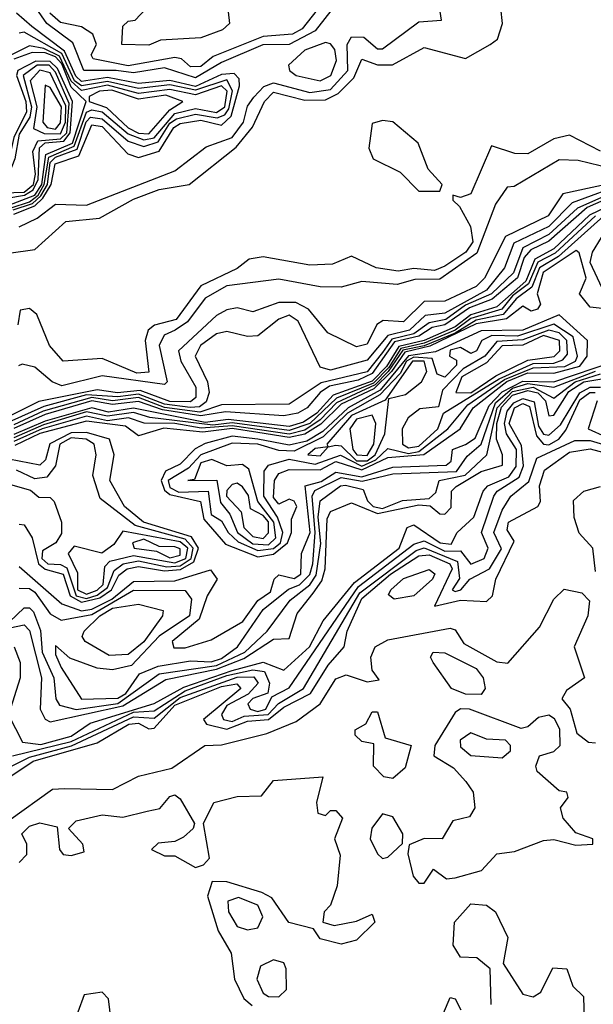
# Model space of a CAD drawing. Extents: x 2889633 to 3052318, y 540750 to 918690.
# Tile 24 of 256: x 3014566 to 3015671, y 558157 to 560053. Entities that reach past the tile are written whole.
import ezdxf

# ---------------------------------------------------------------- set-up
doc = ezdxf.new("R2010")
doc.units = 0

msp = doc.modelspace()

# ---------------------------------------------------------------- linework, layer by layer
at = {"layer": '0CON02XD'}
for points in [[(3015675, 560394.4), (3015595, 560371.9), (3015529.3, 560399.3), (3015495, 560402.5), (3015481.7, 560378.3), (3015472.5, 560295), (3015480, 560265), (3015474, 560255), (3015395, 560219.4), (3015345, 560211.4), (3015265, 560145.7), (3015175.8, 560134.2), (3015161.4, 560118.6), (3015138.7, 560071.3), (3015110, 560035), (3015091.2, 560025), (3015035, 560020), (3014938.5, 559981.5), (3014915, 559962.5), (3014895, 559962)], [(3014545, 559603.3), (3014595, 559610), (3014655, 559663.8), (3014719.7, 559670.4), (3014785, 559706.9), (3014835, 559725.7), (3014892.5, 559735), (3014982.8, 559807.2), (3015014.5, 559845.5), (3015037.5, 559895), (3015055, 559912.9), (3015115, 559897.5), (3015155, 559898.5), (3015179.4, 559910.6), (3015209.6, 559940.4), (3015225, 559976.7), (3015255, 559965.6), (3015284.3, 559965.7), (3015345, 559998.8), (3015425, 559978), (3015472.5, 560005), (3015486.2, 560015), (3015496.2, 560045), (3015489.2, 560105)], [(3014565, 559654), (3014599.6, 559670.4), (3014635, 559697.5), (3014695, 559695.7), (3014865, 559761.4), (3014925, 559808), (3014975, 559825.5), (3014997.3, 559855), (3015005, 559886.2), (3015016.8, 559903.2), (3015036, 559924), (3015055, 559930.8), (3015125, 559912.7), (3015165, 559918), (3015198.2, 559955), (3015196.7, 560005), (3015205, 560019.4), (3015228.7, 560018.7), (3015255, 559996.7), (3015265, 559996.7), (3015335, 560048.8), (3015378.3, 560051.7), (3015367.5, 560122.5)], [(3015198.2, 560111.8), (3015135, 560031.1), (3015085, 560004.6), (3015034.4, 560004.5), (3014955, 559970.4), (3014905, 559940.8), (3014845, 559960), (3014785, 559950.6), (3014752, 559955), (3014689.4, 559955), (3014668.2, 560008.2), (3014618.5, 560045), (3014598.1, 560075)], [(3014815, 560003.3), (3014762.5, 560005), (3014765, 560040), (3014775, 560050), (3014788.3, 560051.7), (3014820, 560085)], [(3014967.5, 560067.5), (3014970, 560045), (3014956.7, 560033.3), (3014915, 560017.5), (3014837, 560013), (3014815, 560003.3)], [(3014555, 559678.2), (3014595, 559694.3), (3014610.8, 559709.2), (3014626.9, 559735), (3014634.7, 559775), (3014679.7, 559790.4), (3014705, 559850), (3014725, 559846.9), (3014774.5, 559794.5), (3014795, 559787.1), (3014835, 559799.4), (3014862.9, 559845), (3014875, 559852.9), (3014915, 559859.3), (3014955, 559849.6), (3014973.4, 559866.6), (3014989.6, 559925), (3014988.6, 559938.6), (3014979.3, 559949.3), (3014955, 559947.4), (3014905, 559924.1), (3014855, 559935.7), (3014795, 559929.8), (3014735, 559941.3), (3014685, 559933.6), (3014674, 559944), (3014652.1, 559992.1), (3014589.3, 560039.3), (3014560, 560065)], [(3014895, 559962), (3014877.5, 559977.5), (3014865, 559980), (3014775, 559963.8), (3014707.5, 559977.5), (3014703.8, 559985), (3014713.8, 560005), (3014706.7, 560025), (3014685, 560038.8), (3014645, 560047.5), (3014624.4, 560065)], [(3014553.6, 559686.4), (3014591, 559699), (3014606.8, 559713.2), (3014619.5, 559735), (3014625, 559777.7), (3014635, 559788), (3014676.8, 559803.2), (3014694.2, 559855.8), (3014702.5, 559865), (3014725, 559861.8), (3014775, 559818.8), (3014805, 559808.2), (3014832.6, 559817.4), (3014855, 559853.1), (3014868.1, 559862), (3014905, 559870.7), (3014946.5, 559863.5), (3014960.9, 559869.1), (3014968.7, 559881.2), (3014975.8, 559915.8), (3014965, 559936.8), (3014905, 559917), (3014855, 559927), (3014795, 559920), (3014735, 559933.7), (3014685, 559925.2), (3014671.9, 559935), (3014647.2, 559987.2), (3014575, 560028.6), (3014565, 560026.7)], [(3014549.4, 559690.6), (3014585, 559701.8), (3014601.8, 559715), (3014613.4, 559735), (3014622.3, 559787.7), (3014671, 559809), (3014695, 559874.6), (3014705, 559879.3), (3014725, 559875.3), (3014775, 559832.8), (3014805, 559821.2), (3014825, 559825.4), (3014865, 559872), (3014905, 559881.8), (3014945, 559873.8), (3014961.4, 559885), (3014965.8, 559915), (3014955, 559925.3), (3014905, 559908.1), (3014855, 559918), (3014795, 559910.2), (3014735, 559926.3), (3014685, 559916.5), (3014665, 559934.1), (3014642.7, 559982.7), (3014612.6, 559997.4), (3014585, 560002.3), (3014545, 559982.5)], [(3015145, 559934.8), (3015165.3, 559945), (3015176.2, 559973.8), (3015173.3, 559995), (3015165, 560006.2), (3015155, 560008.7), (3015115, 559994.1), (3015083.8, 559965), (3015085.8, 559955), (3015098.6, 559945), (3015145, 559934.8)], [(3014505, 559673.2), (3014541.3, 559708.7), (3014575.5, 559714.5), (3014592.1, 559725), (3014601.4, 559745), (3014604.1, 559805.9), (3014615, 559815.2), (3014651, 559819), (3014663.5, 559835), (3014667.6, 559895), (3014638.7, 559958.7), (3014625, 559972.4), (3014597.2, 559972.8), (3014562.5, 559955), (3014560, 559945), (3014577.8, 559895), (3014578.9, 559875), (3014555, 559825.5), (3014541.7, 559768.3), (3014530.7, 559749.3), (3014489.7, 559725), (3014473.8, 559705), (3014480.5, 559675), (3014505, 559673.2)], [(3014545, 559695.2), (3014595.4, 559714.6), (3014608.5, 559735), (3014616.7, 559793.3), (3014667.5, 559815), (3014694.2, 559895), (3014665, 559922.6), (3014647.3, 559967.3), (3014635, 559981.2), (3014615, 559989.1), (3014590.4, 559989.6), (3014555, 559976.5)], [(3014505, 559683.2), (3014535, 559719.2), (3014575, 559720.5), (3014592.8, 559735), (3014596.7, 559755), (3014591.5, 559798.5), (3014600.8, 559819.2), (3014645, 559823.4), (3014656.8, 559835), (3014661.1, 559891.1), (3014635, 559951.5), (3014622.9, 559965), (3014600, 559965), (3014572.5, 559945), (3014588.8, 559885), (3014585.8, 559865), (3014565, 559832.2), (3014556.6, 559785), (3014539.5, 559740.5), (3014528.9, 559731.1), (3014495, 559720), (3014482.5, 559705), (3014486.9, 559687), (3014505, 559683.2)], [(3014645, 559832.7), (3014654.3, 559855), (3014655, 559886.9), (3014625, 559950), (3014605, 559955.3), (3014586.5, 559935), (3014599.4, 559885), (3014592.9, 559842.9), (3014613.4, 559833.4), (3014645, 559832.7)], [(3014635, 559841.8), (3014645, 559854), (3014646.6, 559885), (3014625, 559922), (3014615, 559926.7), (3014610.9, 559855), (3014619.2, 559845), (3014635, 559841.8)], [(3014815, 559832.6), (3014855, 559879.1), (3014880, 559895), (3014847.4, 559907.4), (3014795, 559899.4), (3014743.3, 559916.7), (3014720, 559915), (3014700, 559905), (3014700, 559895), (3014733.4, 559883.4), (3014775, 559844.7), (3014795, 559834.2), (3014815, 559832.6)], [(3015375, 559722.5), (3015380, 559735), (3015352.5, 559765), (3015333.8, 559815), (3015285, 559856.2), (3015265, 559858.8), (3015245, 559852.5), (3015238.8, 559805), (3015246.7, 559785), (3015298.8, 559758.8), (3015335, 559722.5), (3015375, 559722.5)], [(3015685, 559799.2), (3015625, 559830), (3015595, 559823.3), (3015545, 559794), (3015520, 559795), (3015475, 559810), (3015435, 559717.5), (3015415, 559710), (3015400, 559715), (3015400, 559705), (3015413, 559693), (3015434.3, 559654.3), (3015438.5, 559625), (3015425.6, 559605), (3015385, 559577.8), (3015365, 559569.4), (3015325, 559573.3), (3015295, 559568.6), (3015252.5, 559575), (3015205, 559597.5), (3015168.3, 559581.7), (3015125, 559580), (3015035, 559596.2), (3015008.3, 559591.7), (3014985, 559573.3), (3014915, 559540), (3014867.5, 559475), (3014825.7, 559464.3), (3014813.3, 559455), (3014808, 559435), (3014815, 559374.2), (3014792, 559372)], [(3015705, 559765.8), (3015641.4, 559781.4), (3015605, 559782.5), (3015518.3, 559731.7), (3015505, 559730), (3015482.3, 559697.7), (3015446.8, 559603.2), (3015375, 559552.9), (3015327.4, 559552.6), (3015293, 559543), (3015225, 559548.6), (3015185, 559537.5), (3015145, 559538), (3015065, 559552.9), (3014965, 559540), (3014923.3, 559516.7), (3014889.1, 559470.9), (3014865.8, 559455), (3014844.2, 559445), (3014834.5, 559425.5), (3014850, 559355), (3014845, 559350), (3014725, 559367.1), (3014647.4, 559347.4), (3014628.8, 559355), (3014595, 559383.8), (3014570.7, 559389.3), (3014563.8, 559386.2)], [(3015725, 559742), (3015612.4, 559717.6), (3015584, 559675), (3015501.4, 559635), (3015461.4, 559555), (3015445, 559538.6), (3015385, 559510.8), (3015345, 559510), (3015305, 559470.8), (3015266.4, 559473.6), (3015254.2, 559465.8), (3015235, 559428), (3015215, 559422.9), (3015159.5, 559449.5), (3015122.5, 559495), (3015097.8, 559507.8), (3015065, 559508.1), (3015015, 559490), (3014985, 559497.5), (3014965, 559494.2), (3014945, 559482.9), (3014872.2, 559415), (3014876.7, 559395), (3014905.6, 559345), (3014905.6, 559325), (3014895, 559316.7), (3014855, 559317.7), (3014798.3, 559338.3), (3014754.4, 559334.4), (3014715, 559340), (3014602.7, 559317.3), (3014537.5, 559285)], [(3015735, 559738.2), (3015629.8, 559700.2), (3015585, 559654.6), (3015517.7, 559622.3), (3015500, 559575), (3015465, 559532.1), (3015385, 559487.3), (3015346.9, 559483.1), (3015316.9, 559455), (3015275.2, 559444.8), (3015235, 559397.1), (3015165, 559378), (3015145, 559383.3), (3015102.3, 559472.3), (3015085, 559483.8), (3015065, 559476), (3015025, 559444), (3015005, 559442.5), (3014965, 559452), (3014945, 559448), (3014914, 559425), (3014903.8, 559405), (3014928, 559355), (3014930.8, 559335), (3014925, 559316.7), (3014912.6, 559307.4), (3014894.2, 559305.7), (3014845, 559312.6), (3014795, 559331.7), (3014755, 559326.4), (3014695, 559330.3), (3014612.4, 559307.6), (3014545, 559277.3)], [(3015743.3, 559735), (3015640.2, 559689.8), (3015585, 559638.9), (3015535, 559613.5), (3015517.1, 559565), (3015474.6, 559525), (3015425, 559503), (3015386.5, 559475), (3015355, 559468.9), (3015325, 559447.9), (3015282.5, 559437.5), (3015265, 559411.5), (3015235, 559374.7), (3015146.9, 559353.1), (3015085, 559312.5), (3014955, 559310.9), (3014913.2, 559296.8), (3014845, 559306.1), (3014794.8, 559324.8), (3014745, 559318.7), (3014704.9, 559325.2), (3014611.4, 559298.6), (3014555, 559272.4)], [(3015745, 559728.8), (3015659, 559691), (3015585, 559625.9), (3015550.4, 559609.6), (3015537.5, 559595), (3015525, 559555.5), (3015475.8, 559514.3), (3015432.1, 559497.9), (3015385, 559465.2), (3015360.4, 559459.6), (3015335, 559443.4), (3015287.9, 559432.1), (3015245, 559371.1), (3015218.2, 559358.2), (3015162.8, 559347.1), (3015144.5, 559335), (3015120, 559305), (3015102, 559295), (3015075, 559289.6), (3014962.2, 559297.8), (3014915, 559289.5), (3014841.4, 559301.4), (3014795, 559317.7), (3014745, 559311.4), (3014705, 559318.7), (3014615, 559292.5), (3014555, 559265.5)], [(3015755, 559720.4), (3015663.8, 559676.2), (3015595, 559611.6), (3015558.2, 559591.8), (3015540.6, 559549.4), (3015485, 559499.5), (3015435, 559484.5), (3015405, 559461.5), (3015345.3, 559434.7), (3015296.4, 559423.6), (3015272.3, 559385), (3015245, 559356.4), (3015170.1, 559329.9), (3015138.6, 559295), (3015112.6, 559277.4), (3015085, 559269.4), (3014967.4, 559282.6), (3014923.2, 559276.8), (3014785, 559304.8), (3014737.2, 559297.1), (3014704.8, 559305.2), (3014615, 559279.5), (3014555, 559253.6)], [(3015675, 559675.2), (3015597.2, 559602.8), (3015564.3, 559585.7), (3015546.2, 559543.8), (3015515, 559520.6), (3015494.8, 559495.2), (3015435, 559477), (3015405, 559454.8), (3015345, 559429.8), (3015300.4, 559419.6), (3015276.8, 559383.2), (3015247.4, 559352.6), (3015176, 559324), (3015124.6, 559275), (3015085, 559261.7), (3014975, 559276.3), (3014937.8, 559272.1), (3014816.6, 559286.6), (3014785, 559296.1), (3014735, 559288.9), (3014695, 559297.3), (3014612.2, 559272.3), (3014555, 559247.6)], [(3015690.9, 559675), (3015603.5, 559596.5), (3015567.3, 559575), (3015552.3, 559537.7), (3015522, 559515), (3015497.3, 559485), (3015445, 559474.1), (3015405, 559449.3), (3015345, 559424.9), (3015303.9, 559416.1), (3015276, 559375), (3015250.4, 559349.6), (3015176, 559315), (3015145, 559281.8), (3015115, 559262.2), (3015084.9, 559254.8), (3014975, 559270.8), (3014915.9, 559265.9), (3014864.8, 559274.8), (3014806, 559276), (3014775.8, 559285.8), (3014735, 559280.2), (3014695, 559288.9), (3014609.5, 559265), (3014555, 559240.7)], [(3015693.3, 559525), (3015664.5, 559585), (3015669.1, 559605), (3015686.8, 559633.2)], [(3015705.5, 559494.5), (3015665, 559499.2), (3015644, 559525), (3015656.9, 559555), (3015643.9, 559603.9), (3015638, 559608), (3015574.1, 559565.9), (3015562.9, 559525), (3015569.2, 559505), (3015563.3, 559495), (3015551.4, 559491.4), (3015535, 559501.2), (3015503.5, 559476.5), (3015445, 559467), (3015356.2, 559423.8), (3015307.6, 559412.4), (3015281.9, 559375), (3015248.1, 559341.9), (3015185, 559312.3), (3015146, 559273.9), (3015115, 559254.8), (3015085, 559248.4), (3015025, 559257.7), (3014975, 559265.4), (3014918.6, 559258.6), (3014843.7, 559266.3), (3014795, 559251.4), (3014770, 559270), (3014695, 559279.3), (3014605, 559255.9), (3014557, 559233)], [(3014792, 559372), (3014725, 559400), (3014650, 559395), (3014623.3, 559425), (3014598.8, 559485), (3014585, 559496.7), (3014567, 559493), (3014562.5, 559465)], [(3015025, 559018), (3015055, 559023.3), (3015082, 559045), (3015089.5, 559065), (3015089.3, 559090.7), (3015100, 559115), (3015095, 559125.5), (3015085, 559129.4), (3015065, 559120), (3015055, 559132.5), (3015057.1, 559165), (3015065, 559178.6), (3015085, 559186.2), (3015145, 559185.9), (3015175, 559202), (3015225, 559185.9), (3015275, 559209.7), (3015344.5, 559215.5), (3015414.4, 559265), (3015439.6, 559305), (3015504.3, 559355.7), (3015545, 559372.4), (3015595, 559372), (3015645, 559385.4), (3015658.8, 559405), (3015659.5, 559435), (3015605, 559484.4), (3015535, 559454.8), (3015455, 559453.3), (3015366.7, 559413.3), (3015314.6, 559405.4), (3015260.5, 559339.5), (3015198.4, 559305), (3015150.2, 559259.8), (3015118.8, 559241.2), (3015085, 559233.2), (3015024.8, 559245.2), (3014975, 559250.9), (3014923.5, 559236.5), (3014903.9, 559226.1), (3014875, 559196.9), (3014846.6, 559183.4), (3014838.4, 559165), (3014845, 559146.5), (3014855, 559138.2), (3014914, 559125), (3014920.8, 559090.9), (3014962.5, 559042.5), (3015025, 559018)], [(3015025, 559030.3), (3015055, 559034.2), (3015068.7, 559045), (3015072.7, 559065), (3015062.4, 559095), (3015036.2, 559135), (3015036.8, 559183.2), (3015045.5, 559194.5), (3015085, 559206.2), (3015135, 559196.5), (3015184, 559214), (3015225, 559192.8), (3015252.2, 559205), (3015275, 559227.1), (3015315, 559217.3), (3015335, 559221.1), (3015390.5, 559265), (3015429.3, 559310.7), (3015500.1, 559359.9), (3015555, 559382.4), (3015615.8, 559385), (3015636.7, 559395), (3015640.5, 559405), (3015631.9, 559442), (3015595, 559466.1), (3015525, 559443.4), (3015475.3, 559444.7), (3015456.2, 559435), (3015446, 559415), (3015435, 559410), (3015415, 559421.4), (3015395, 559416.2), (3015394, 559405), (3015407.1, 559397.1), (3015407.3, 559387.3), (3015385, 559364.5), (3015370.2, 559370.2), (3015360.2, 559400.2), (3015325, 559403.1), (3015311.1, 559395), (3015298.8, 559371.2), (3015259.8, 559330.2), (3015197.2, 559295), (3015150.5, 559249.5), (3015095, 559221.9), (3015065, 559222.9), (3015024.7, 559235.3), (3014975, 559237.5), (3014915, 559214.6), (3014890.9, 559189.1), (3014851.8, 559165), (3014855, 559152.1), (3014872.7, 559142.7), (3014929.2, 559145), (3014935, 559100), (3014955, 559087.5), (3014967.5, 559065), (3014987, 559047), (3015025, 559030.3)], [(3015315, 559228.5), (3015335, 559231.4), (3015371.5, 559265), (3015382.5, 559295), (3015489.2, 559360.8), (3015555, 559390.6), (3015595, 559391.1), (3015612.4, 559397.7), (3015621.2, 559408.8), (3015620, 559435), (3015605, 559449.7), (3015585, 559454.8), (3015535, 559436.1), (3015485, 559433.1), (3015461.8, 559405), (3015420, 559380), (3015380.7, 559339.3), (3015372.7, 559307.3), (3015336.9, 559303), (3015314.2, 559285.8), (3015302.5, 559265), (3015303.5, 559235), (3015315, 559228.5)], [(3015435, 559334.3), (3015483.4, 559366.6), (3015545, 559396.7), (3015595.7, 559404.3), (3015606.2, 559415), (3015605.4, 559435), (3015575, 559444.2), (3015535, 559425.8), (3015495, 559424.6), (3015465, 559392.1), (3015417.3, 559365), (3015406.2, 559335), (3015435, 559334.3)], [(3014565, 559000), (3014647.5, 558927.5), (3014685, 558914.1), (3014705, 558917.3), (3014743.5, 558936.5), (3014785, 558970.8), (3014865, 558971.8), (3014933.3, 558993.3), (3014946.7, 558975), (3014927.1, 558942.9), (3014911.5, 558898.5), (3014860, 558855), (3014862.9, 558842.9), (3014885, 558842.9), (3014935, 558858.8), (3014995.9, 558894.1), (3015025, 558934.4), (3015049.1, 558950.9), (3015056.2, 558975), (3015065, 558983.8), (3015095, 558976.9), (3015107.8, 558985), (3015108.6, 559025), (3015125.3, 559065), (3015116, 559155), (3015146.8, 559163.2), (3015175, 559181.1), (3015225, 559172.1), (3015285, 559191.1), (3015387.5, 559195), (3015397.2, 559202.8), (3015399.4, 559225), (3015425, 559234.5), (3015443, 559247), (3015470.4, 559309.6), (3015495, 559336.2), (3015535, 559356.7), (3015595, 559355.6), (3015712, 559395)], [(3015215, 559202.9), (3015235, 559203.1), (3015250.8, 559215), (3015269.5, 559255), (3015277, 559323), (3015309.1, 559330.9), (3015340, 559355), (3015350, 559375), (3015345.2, 559395.2), (3015322.3, 559395), (3015269.7, 559320.3), (3015205, 559290.3), (3015157.5, 559235), (3015160, 559230), (3015135, 559227.1), (3015120.8, 559215), (3015145, 559212.7), (3015160, 559230), (3015175, 559233.1), (3015185, 559231.9), (3015215, 559202.9)], [(3014546.7, 558893.3), (3014575, 558920), (3014585, 558920), (3014592.4, 558912.4), (3014606.4, 558876.4), (3014609.6, 558835), (3014631.9, 558785), (3014636, 558745), (3014642.9, 558732.9), (3014675, 558724.6), (3014755, 558735.7), (3014835, 558793.1), (3014945, 558809.2), (3014999.5, 558835), (3015042.5, 558875), (3015087.1, 558935), (3015125, 558964.5), (3015137, 558983), (3015145.8, 559044.2), (3015141.2, 559095), (3015145, 559126.2), (3015183.8, 559155), (3015193.8, 559156.2), (3015227.8, 559147.8), (3015236.1, 559126.1), (3015246.9, 559115), (3015265, 559111.2), (3015303.2, 559126.8), (3015355, 559130.7), (3015367.6, 559142.4), (3015374, 559165), (3015424.2, 559175.8), (3015465.6, 559214.4), (3015485.6, 559305), (3015515, 559336.4), (3015554.8, 559344.8), (3015595, 559324), (3015636.2, 559355), (3015685, 559370.9)], [(3014565, 558958), (3014585, 558957.1), (3014595, 558950), (3014625, 558908.8), (3014646.1, 558896.1), (3014705, 558907.4), (3014785, 558954.4), (3014885, 558953.8), (3014896.7, 558936.7), (3014892.9, 558905), (3014834.7, 558865.4), (3014781.2, 558808.8), (3014745, 558800.8), (3014715, 558803.8), (3014662.9, 558822.9), (3014635, 558847.5), (3014635, 558830), (3014646, 558805), (3014685, 558744.4), (3014755, 558746.4), (3014770.5, 558755), (3014796.7, 558793.3), (3014832.5, 558807.5), (3014895, 558818.1), (3014935, 558816.1), (3014955, 558822.6), (3014985.8, 558845), (3015035, 558917.1), (3015084, 558956), (3015105, 558964.6), (3015125, 558984.5), (3015130.7, 559005), (3015135.3, 559065), (3015129.2, 559135), (3015134.2, 559145.8), (3015185, 559171.2), (3015225.9, 559164.1), (3015285, 559177.9), (3015407.4, 559182.6), (3015427.9, 559212.1), (3015454.7, 559235.3), (3015482.6, 559315), (3015515, 559342.9), (3015545, 559352), (3015595, 559345.3), (3015675, 559376)], [(3014535, 558878.8), (3014575, 558887.5), (3014585, 558876.2), (3014608.1, 558785), (3014605.7, 558725), (3014615, 558706), (3014625, 558700.6), (3014765, 558731.1), (3014847.7, 558782.3), (3014945, 558802), (3014997.7, 558822.3), (3015055, 558859.5), (3015085, 558861.2), (3015100.7, 558909.3), (3015131.4, 558948.6), (3015147.8, 558972.2), (3015154.7, 558995.3), (3015158.3, 559091.7), (3015165, 559105.8), (3015205, 559122.5), (3015255, 559101.6), (3015335, 559118.4), (3015356.6, 559116.6), (3015375, 559101.4), (3015385, 559100.6), (3015397, 559113), (3015398, 559145), (3015406.4, 559153.6), (3015455, 559182.9), (3015496.2, 559195), (3015496.2, 559215), (3015484.7, 559244.7), (3015485.2, 559275), (3015493.7, 559306.3), (3015515, 559329.5), (3015545, 559338.8), (3015564.2, 559334.2), (3015578.5, 559318.6), (3015585, 559290), (3015595, 559291.2), (3015623.4, 559336.6), (3015652.9, 559355), (3015695, 559362.5)], [(3014555.3, 558845.3), (3014566.9, 558815), (3014566.9, 558785), (3014544.3, 558714.3), (3014571.4, 558661.4), (3014607, 558657), (3014665, 558673.2), (3014702, 558698), (3014825, 558736.1), (3014882.4, 558767.6), (3014975, 558799.6), (3015035, 558815.4), (3015075, 558800), (3015124.5, 558845), (3015150.8, 558895), (3015211.1, 558968.9), (3015296.9, 559035), (3015312.5, 559075), (3015325, 559080), (3015376, 559045), (3015397.1, 559042.9), (3015408.6, 559065), (3015440.8, 559095), (3015458.6, 559145), (3015467.5, 559155), (3015507.9, 559172.1), (3015522.5, 559192.5), (3015522.8, 559225), (3015503.7, 559255), (3015500, 559275), (3015505, 559298.8), (3015517.5, 559315), (3015535, 559323.3), (3015556.8, 559316.8), (3015565, 559270), (3015575, 559254.5), (3015585, 559252.5), (3015607.7, 559272.3), (3015645, 559334.1), (3015665, 559345.2), (3015685, 559345.3)], [(3014552.5, 558635), (3014665, 558663), (3014785, 558719.2), (3014825, 558721.8), (3014885, 558760.4), (3014965, 558789.6), (3015015, 558800.8), (3015037.6, 558797.7), (3015046.9, 558775), (3015044, 558756), (3015015, 558745.4), (3015005.6, 558735), (3015010, 558725), (3015025, 558720.6), (3015040, 558725), (3015051.4, 558748.6), (3015085, 558765.8), (3015218.9, 558961.1), (3015325, 559042.9), (3015345, 559048.9), (3015385, 559029.1), (3015415, 559030), (3015435, 559004.2), (3015460.6, 559015), (3015468.5, 559035), (3015455.7, 559065), (3015479.4, 559135), (3015485.8, 559145), (3015528.1, 559172), (3015536.7, 559193.3), (3015532.8, 559232.8), (3015508.8, 559275), (3015518.9, 559305), (3015535, 559313.3), (3015548.1, 559308), (3015561.2, 559251.2), (3015575, 559235.5), (3015585, 559233.8), (3015604.4, 559245), (3015617.7, 559262.3), (3015645, 559320.4), (3015664.4, 559335), (3015674.5, 559334.5)], [(3015678.4, 559318.4), (3015660.8, 559265), (3015695, 559249.5)], [(3015235, 559213.2), (3015248.1, 559235), (3015252.2, 559275), (3015245, 559291.2), (3015215, 559283.5), (3015201.8, 559265), (3015208, 559225), (3015215.7, 559215), (3015235, 559213.2)], [(3014565, 559081.2), (3014575, 559080), (3014590, 559055), (3014602.2, 559005), (3014615, 558994.7), (3014649.5, 558985), (3014663.1, 558943), (3014685, 558930.7), (3014720.4, 558939.6), (3014742.6, 558955), (3014757, 558983), (3014772.9, 558995), (3014795, 558999.7), (3014845, 558991.1), (3014876.1, 558993.9), (3014901.2, 559008.8), (3014910.5, 559035), (3014897.1, 559057.1), (3014804.8, 559084.8), (3014767.9, 559115), (3014740, 559165), (3014748, 559215), (3014739.2, 559245), (3014695, 559258), (3014665, 559257), (3014624.1, 559235.9), (3014615.6, 559205), (3014605, 559194.5), (3014545, 559206.2)], [(3014539.8, 558610.2), (3014585, 558632.3), (3014665.9, 558654.1), (3014785, 558710.5), (3014825, 558707.5), (3014875, 558747.4), (3014985, 558786.8), (3015017.2, 558787.2), (3015025.6, 558775), (3015006.1, 558753.9), (3014965, 558732.1), (3014954.6, 558715), (3014958.6, 558705), (3014975, 558701.1), (3014998.3, 558711.7), (3015044.5, 558715), (3015064.3, 558735.7), (3015112.9, 558765), (3015221, 558949), (3015329.6, 559030.4), (3015345, 559035.9), (3015409.2, 559009.3), (3015413.2, 558976.8), (3015398.8, 558955), (3015405, 558951.4), (3015416, 558955), (3015433.3, 558975), (3015470.8, 558995), (3015494, 559034), (3015479.1, 559065), (3015495, 559108), (3015512, 559135), (3015546.8, 559163.2), (3015561.9, 559208.1), (3015635, 559242.2), (3015665, 559242.3), (3015705, 559230)], [(3014695, 558938), (3014715, 558944.4), (3014735, 558959.2), (3014748.3, 558991.8), (3014765.2, 559004.8), (3014795, 559010.7), (3014849.2, 558999.2), (3014875, 559000.9), (3014896.2, 559015), (3014900.3, 559035), (3014885, 559052.4), (3014788.6, 559078.6), (3014720.9, 559130.9), (3014707.1, 559175), (3014713.1, 559215), (3014709.2, 559235), (3014693.8, 559245), (3014665, 559247.3), (3014643.5, 559235), (3014635, 559193.3), (3014618.6, 559171.4), (3014595, 559168.8), (3014560, 559185)], [(3015518.6, 559048.6), (3015505, 559070), (3015507.5, 559085), (3015564.2, 559115), (3015568.9, 559125), (3015566.9, 559155), (3015577.1, 559185), (3015625, 559220), (3015665, 559226.2), (3015705, 559215.4)], [(3015045, 559041.4), (3015059.6, 559055), (3015055.8, 559085), (3015024.7, 559124.7), (3015007.4, 559187.4), (3014995, 559195.8), (3014965, 559193.8), (3014936, 559206), (3014915, 559199.1), (3014902.5, 559167.5), (3014890, 559165), (3014945.7, 559165.7), (3014952.7, 559122.7), (3014970.5, 559100.5), (3014985.5, 559065), (3015015, 559043.6), (3015045, 559041.4)], [(3014516.4, 559166.4), (3014586.7, 559146.7), (3014603, 559133), (3014625, 559132.5), (3014632.5, 559125), (3014646.9, 559085), (3014646.6, 559063.4), (3014636, 559045), (3014610.1, 559029.8), (3014608.9, 559015), (3014620, 559005), (3014645, 559003.8), (3014657, 558997), (3014675, 558942.9), (3014695, 558938)], [(3015035, 559053.8), (3015045.3, 559064.7), (3015045, 559085.5), (3015035, 559098), (3015010.7, 559110.7), (3015006.5, 559136.5), (3014995, 559152.9), (3014985, 559160), (3014975, 559157.5), (3014965, 559146), (3014964.6, 559135), (3014992.5, 559105), (3014997.8, 559075), (3015015, 559057.5), (3015035, 559053.8)], [(3015675, 558990), (3015670, 559035), (3015643.9, 559063.9), (3015634.1, 559094.1), (3015633, 559127), (3015652.5, 559145), (3015685, 559153.8)], [(3014695, 558946.6), (3014715, 558954.3), (3014726.7, 558965), (3014730, 559000), (3014740, 559010), (3014785, 559021.1), (3014865, 559006.5), (3014885.8, 559015), (3014889.7, 559035), (3014875, 559047), (3014765, 559067.5), (3014747.7, 559042.3), (3014724.4, 559025.6), (3014671.2, 559038.8), (3014659.4, 559025), (3014677.3, 558987.3), (3014677.7, 558955), (3014695, 558946.6)], [(3014515.7, 558574.3), (3014591.9, 558625), (3014715, 558660.4), (3014776.3, 558696.3), (3014795, 558697.9), (3014815, 558686.9), (3014825, 558688.1), (3014865, 558732.6), (3014955, 558768.8), (3014984, 558774), (3014992, 558765), (3014920, 558705), (3014925.9, 558695.9), (3014965, 558686.6), (3015005, 558701.8), (3015045, 558705.2), (3015075, 558728.7), (3015126.2, 558755), (3015160.3, 558809.7), (3015191.2, 558845), (3015196.7, 558875), (3015225, 558938.2), (3015280, 558985), (3015335, 559020.4), (3015355, 559022), (3015394.5, 559005), (3015398.9, 558995), (3015365, 558923.3), (3015415, 558934.6), (3015465, 558932.5), (3015476.9, 558943.1), (3015482.9, 558975), (3015518.6, 559048.6)], [(3014855, 559016.5), (3014875, 559021.5), (3014875, 559033.8), (3014865, 559037.8), (3014835, 559038.1), (3014805, 559052.1), (3014783.3, 559045), (3014786.7, 559035), (3014829.4, 559029.4), (3014855, 559016.5)], [(3015287.1, 558937.1), (3015276.2, 558945), (3015280.6, 558955), (3015305, 558976.4), (3015355, 558994), (3015365.4, 558985.4), (3015361.4, 558975), (3015325, 558943.3), (3015287.1, 558937.1)], [(3014545, 558510.8), (3014629.3, 558570.7), (3014652.5, 558572.5), (3014745, 558570), (3014795, 558596.2), (3014858.8, 558611.2), (3014922.5, 558655), (3014955, 558656.5), (3015042.1, 558677.9), (3015098.5, 558701.5), (3015144.7, 558735.3), (3015175, 558783.1), (3015195, 558790.8), (3015235, 558777.5), (3015258.3, 558781.7), (3015245, 558800), (3015242.2, 558825), (3015250.6, 558845), (3015275, 558858.2), (3015395, 558881.2), (3015405, 558877.5), (3015421.3, 558851.3), (3015485, 558816), (3015506.2, 558813.8), (3015567.4, 558882.6), (3015595, 558936.7), (3015615, 558956.2), (3015648.8, 558948.8), (3015663.3, 558933.3), (3015660, 558905), (3015634, 558845), (3015653.8, 558785), (3015619.1, 558760.9), (3015610, 558745), (3015626.2, 558725), (3015638.8, 558678.8), (3015661.4, 558661.4), (3015675, 558660)], [(3014738.1, 558828.1), (3014692.5, 558855), (3014686.7, 558865), (3014690, 558875), (3014720.4, 558905), (3014745, 558919.2), (3014795, 558927.1), (3014842.5, 558915), (3014841.2, 558905), (3014805, 558854.4), (3014775, 558830.5), (3014738.1, 558828.1)], [(3015455, 558753.3), (3015425, 558754), (3015397.5, 558765), (3015362.5, 558815), (3015357.5, 558825), (3015362.5, 558835), (3015385, 558833.3), (3015445, 558803.3), (3015458.8, 558785), (3015462.5, 558765), (3015455, 558753.3)], [(3015285, 558591.2), (3015267.5, 558595), (3015247.5, 558615), (3015248.3, 558658.3), (3015225, 558662.5), (3015212.5, 558675), (3015212.5, 558685), (3015233, 558697), (3015245, 558720), (3015255, 558720), (3015270, 558670), (3015320, 558655), (3015308.3, 558611.7), (3015285, 558591.2)], [(3015345, 558390), (3015363, 558417), (3015388.3, 558398.3), (3015405, 558400), (3015455.7, 558414.3), (3015485, 558446.2), (3015518.9, 558451.1), (3015575, 558472), (3015595, 558473.8), (3015637, 558463), (3015670, 558465), (3015670, 558475), (3015637, 558487), (3015612.5, 558515), (3015607.5, 558535), (3015622.5, 558555), (3015620, 558565), (3015605, 558567.5), (3015562.5, 558605), (3015560, 558615), (3015567.5, 558635), (3015595, 558643.3), (3015606.7, 558655), (3015606.4, 558686.4), (3015596.4, 558706.4), (3015585, 558713.3), (3015565, 558708.8), (3015545, 558691.2), (3015532, 558688), (3015432.5, 558725), (3015415, 558725.7), (3015405, 558718.8), (3015365.6, 558655), (3015364, 558635), (3015401.7, 558611.7), (3015425.6, 558585.6), (3015439.2, 558565), (3015442.5, 558535), (3015432.3, 558517.7), (3015400, 558510), (3015380, 558475), (3015345, 558476.2), (3015316.2, 558463.8), (3015313.3, 558446.7), (3015323.6, 558403.6), (3015335, 558390), (3015345, 558390)], [(3015495, 558631.5), (3015511.1, 558645), (3015511.1, 558655), (3015502, 558665), (3015465, 558667.5), (3015435, 558679.5), (3015414.4, 558665), (3015415, 558652.5), (3015435, 558635.5), (3015495, 558631.5)], [(3014565, 558430), (3014580, 558445), (3014580, 558465), (3014570, 558485), (3014585, 558500), (3014605, 558506.2), (3014638.3, 558498.3), (3014642.5, 558455), (3014650, 558445), (3014665, 558443.3), (3014690, 558450), (3014687.5, 558465), (3014660, 558495), (3014675, 558510), (3014725, 558521.2), (3014765, 558516.7), (3014811.7, 558528.3), (3014836.1, 558533.9), (3014855, 558556.7), (3014865, 558560), (3014875, 558552.5), (3014902.5, 558505), (3014900, 558495), (3014881.7, 558478.3), (3014865, 558470), (3014833, 558467), (3014820, 558455), (3014845, 558442.5), (3014865, 558442.5), (3014905, 558420), (3014920, 558425), (3014931.7, 558438.3), (3014920, 558505), (3014940, 558545), (3014985, 558556.7), (3015031.7, 558558.3), (3015055, 558587.5), (3015150, 558595), (3015137.5, 558545), (3015140, 558525), (3015155, 558520), (3015165, 558530), (3015175, 558530), (3015187.5, 558515), (3015172.5, 558475), (3015183.6, 558443.6), (3015177.8, 558385), (3015165, 558347.5), (3015152.5, 558335), (3015150, 558315), (3015171.7, 558308.3), (3015215, 558316.7), (3015245, 558330), (3015250, 558315), (3015215, 558280), (3015185, 558272.5), (3015145, 558282.5), (3015131.7, 558301.7), (3015084.3, 558314.3), (3015052, 558362), (3015032.2, 558372.2), (3014965, 558392.5), (3014936.7, 558393.3), (3014928, 558365), (3014948.3, 558298.3), (3014973.3, 558255), (3014980, 558205), (3014997.7, 558167.7), (3015014.1, 558154.1)], [(3015265, 558437.5), (3015275, 558440), (3015303.6, 558466.4), (3015304, 558485), (3015285, 558517.5), (3015265, 558523.3), (3015244.4, 558495.6), (3015240.8, 558475), (3015255, 558446.7), (3015265, 558437.5)], [(3015005, 558300), (3015025, 558303.8), (3015034.2, 558325), (3015025, 558347.5), (3014987.7, 558362.3), (3014966.7, 558355), (3014968, 558335), (3014985, 558306.2), (3015005, 558300)], [(3015473.9, 558156.1), (3015472.5, 558225), (3015446.4, 558246.4), (3015415, 558247.5), (3015400.7, 558270.7), (3015403.3, 558315), (3015435, 558350), (3015465, 558347.5), (3015482.5, 558335), (3015506.2, 558285), (3015497.5, 558235), (3015535, 558176.2), (3015555, 558171.2), (3015570, 558180), (3015593, 558227), (3015620, 558225), (3015631.7, 558191.7), (3015651.7, 558171.7), (3015653.3, 558123.3)], [(3015065, 558170.8), (3015080, 558185), (3015079.2, 558225), (3015075, 558236.7), (3015055, 558242.5), (3015030, 558230), (3015022.9, 558205), (3015035, 558178), (3015045, 558171.4), (3015065, 558170.8)], [(3014742.5, 558125), (3014737, 558167), (3014725, 558180), (3014690, 558175), (3014678.3, 558141.7)], [(3015367.5, 558105), (3015395, 558170), (3015405, 558167.5), (3015416, 558146)]]:
    msp.add_lwpolyline(points, dxfattribs=at)

doc.saveas('drawing.dxf')
